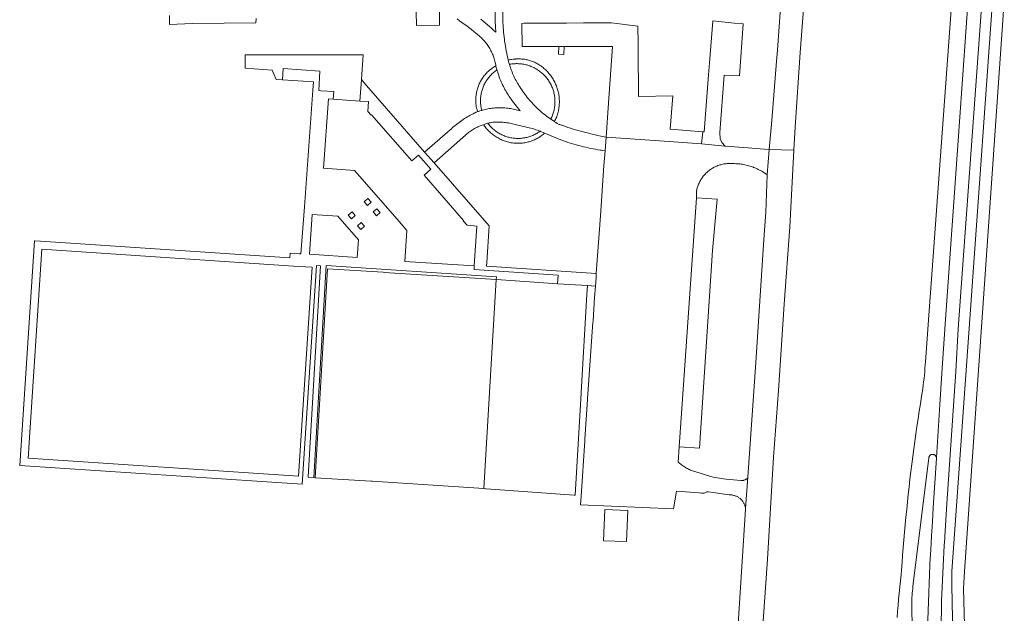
# Model space of a CAD drawing. Extents: x 146402 to 164798, y 455483 to 464134.
# Tile 234 of 256: x 156727 to 156986, y 460239 to 460395. Entities that reach past the tile are written whole.
import ezdxf

# ---------------------------------------------------------------- set-up
doc = ezdxf.new("R2010")
doc.units = 0
doc.header["$LTSCALE"] = 0.2
for name, color, linetype, lineweight in [('B-XX-VH-VERHARDING_ASFALT-GV', 252, 'CONTINUOUS', 18), ('B-XX-VH-VERHARDING_BETONSTRAATSTEEN-GV', 252, 'CONTINUOUS', 18), ('B-XX-VH-VERHARDING_TEGEL-GV', 252, 'CONTINUOUS', 18), ('B-XX-VH-VERHARDING_TEGEL_RUBBER-GV', 252, 'CONTINUOUS', 18)]:
    doc.layers.add(name, color=color, linetype=linetype, lineweight=lineweight)

msp = doc.modelspace()

# ---------------------------------------------------------------- linework, layer by layer
at = {"layer": 'B-XX-VH-VERHARDING_ASFALT-GV'}
for points in [[(156931.775, 460475.665), (156931.468, 460475.678), (156931.269, 460470.834), (156931.261, 460470.638), (156930.029, 460445.799), (156927.172, 460403.18), (156926.038, 460387.008), (156925.799, 460384.05), (156924.541, 460368.518), (156923.884, 460360.903), (156930.362, 460360.685), (156930.679, 460366.722), (156931.951, 460386.34), (156933.629, 460408.154), (156935.154, 460432.153), (156938.265, 460475.388), (156938.004, 460475.399), (156934.683, 460475.541)], [(156985.572, 460399.832), (156982.471, 460399.886), (156971.77, 460250), (156971.822, 460246.466), (156972.311, 460219.867), (156971.849, 460203.55), (156974.839, 460203.346), (156975.288, 460210.893), (156975.458, 460223.037), (156974.862, 460245.559), (156975.155, 460250)], [(156897.573, 460362.999), (156881.025, 460364.108), (156880.799, 460360.555), (156880.468, 460356.691), (156879.534, 460343.484), (156878.462, 460328.343), (156878.409, 460327.449), (156878.318, 460325.957), (156878.249, 460324.961), (156878.044, 460321.979), (156877.611, 460315.846), (156877.607, 460315.664), (156877.592, 460315.512), (156876.206, 460295.385), (156876.191, 460295.209), (156875.443, 460284.788), (156875.445, 460284.575), (156875.439, 460284.36), (156874.479, 460269.807), (156874.327, 460267.503), (156898.728, 460266.492), (156899.558, 460271.117), (156905.446, 460270.673), (156906.13, 460270.621), (156906.754, 460270.601), (156907.529, 460270.929), (156907.952, 460270.98), (156913.332, 460270.16), (156913.346, 460270.161), (156913.528, 460270.166), (156913.71, 460270.163), (156913.891, 460270.152), (156914.072, 460270.133), (156914.252, 460270.106), (156914.43, 460270.071), (156914.606, 460270.028), (156914.781, 460269.978), (156914.953, 460269.92), (156915.123, 460269.854), (156915.289, 460269.782), (156915.452, 460269.701), (156915.612, 460269.614), (156915.767, 460269.52), (156915.918, 460269.419), (156916.065, 460269.312), (156916.206, 460269.198), (156916.343, 460269.078), (156916.474, 460268.952), (156916.599, 460268.82), (156916.719, 460268.683), (156916.832, 460268.541), (156916.939, 460268.394), (156917.04, 460268.243), (156917.133, 460268.087), (156917.22, 460267.928), (156917.3, 460267.764), (156917.372, 460267.598), (156917.437, 460267.428), (156917.494, 460267.256), (156917.544, 460267.081), (156917.586, 460266.904), (156917.62, 460266.726), (156917.633, 460266.636), (156918.271, 460274.768), (156918.207, 460274.677), (156918.128, 460274.58), (156918.044, 460274.487), (156917.953, 460274.4), (156917.858, 460274.319), (156917.757, 460274.245), (156917.652, 460274.177), (156917.543, 460274.116), (156917.43, 460274.062), (156917.314, 460274.015), (156917.195, 460273.976), (156917.074, 460273.944), (156916.951, 460273.92), (156916.827, 460273.905), (156916.702, 460273.897), (156916.577, 460273.897), (156916.452, 460273.905), (156912.584, 460274.264), (156911.864, 460274.331), (156909.144, 460274.78), (156904.884, 460276.124), (156904.879, 460276.125), (156904.591, 460276.199), (156904.305, 460276.281), (156904.022, 460276.37), (156903.741, 460276.467), (156903.463, 460276.572), (156903.188, 460276.684), (156902.916, 460276.803), (156902.647, 460276.93), (156902.382, 460277.063), (156902.121, 460277.204), (156901.863, 460277.352), (156901.61, 460277.507), (156901.36, 460277.668), (156901.115, 460277.837), (156900.875, 460278.011), (156900.64, 460278.192), (156900.409, 460278.38), (156900.184, 460278.573), (156899.964, 460278.773), (156900.218, 460282.767), (156904.769, 460348.164), (156904.77, 460349.881), (156904.789, 460349.985), (156904.843, 460350.246), (156904.905, 460350.506), (156904.974, 460350.764), (156905.052, 460351.019), (156905.136, 460351.272), (156905.229, 460351.523), (156905.328, 460351.77), (156905.436, 460352.014), (156905.55, 460352.255), (156905.672, 460352.493), (156905.8, 460352.727), (156905.936, 460352.957), (156906.078, 460353.182), (156906.228, 460353.403), (156906.383, 460353.62), (156906.546, 460353.832), (156906.714, 460354.039), (156906.889, 460354.241), (156907.069, 460354.437), (156907.255, 460354.628), (156907.447, 460354.814), (156907.645, 460354.993), (156907.848, 460355.167), (156908.056, 460355.334), (156908.268, 460355.495), (156908.486, 460355.65), (156908.708, 460355.798), (156908.934, 460355.939), (156909.165, 460356.074), (156909.399, 460356.201), (156909.637, 460356.321), (156909.879, 460356.435), (156910.124, 460356.541), (156910.372, 460356.639), (156910.623, 460356.73), (156910.876, 460356.813), (156911.132, 460356.889), (156911.39, 460356.957), (156911.65, 460357.018), (156911.912, 460357.07), (156912.175, 460357.115), (156912.439, 460357.152), (156912.705, 460357.181), (156912.97, 460357.202), (156913.237, 460357.214), (156913.504, 460357.219), (156913.771, 460357.216), (156914.037, 460357.205), (156914.304, 460357.186), (156914.569, 460357.159), (156914.79, 460357.157), (156915.129, 460357.148), (156915.468, 460357.131), (156915.807, 460357.106), (156916.145, 460357.073), (156916.482, 460357.032), (156916.818, 460356.983), (156917.152, 460356.926), (156917.486, 460356.861), (156917.817, 460356.789), (156918.147, 460356.708), (156918.475, 460356.62), (156918.801, 460356.524), (156919.124, 460356.421), (156919.445, 460356.31), (156919.629, 460356.241), (156919.763, 460356.191), (156920.078, 460356.065), (156920.39, 460355.932), (156920.699, 460355.791), (156921.004, 460355.643), (156921.306, 460355.488), (156921.604, 460355.326), (156921.899, 460355.156), (156922.189, 460354.98), (156922.475, 460354.797), (156922.757, 460354.608), (156923.034, 460354.412), (156923.306, 460354.209), (156923.884, 460360.903), (156920.265, 460361.179), (156918.349, 460361.326), (156912.261, 460361.79), (156910.456, 460361.928), (156906.12, 460362.33), (156905.079, 460362.427), (156903.653, 460362.569)], [(156910.171, 460347.866), (156904.769, 460348.164), (156900.218, 460282.767), (156905.583, 460282.382), (156908.979, 460334.355)]]:
    msp.add_lwpolyline(points, close=True, dxfattribs=at)
for points in [[(156971.773, 460399.886), (156965.571, 460314.949), (156964.86, 460305.04), (156964.811, 460304.296), (156964.745, 460303.4), (156964.671, 460302.505), (156964.588, 460301.61), (156964.498, 460300.716), (156964.4, 460299.823), (156964.294, 460298.931), (156964.18, 460298.04), (156963.856, 460296.066), (156963.54, 460294.09), (156963.232, 460292.113), (156962.932, 460290.135), (156962.639, 460288.156), (156962.355, 460286.176), (156962.079, 460284.194), (156961.81, 460282.212), (156961.55, 460280.228), (156961.297, 460278.244), (156961.052, 460276.258), (156960.815, 460274.271), (156960.587, 460272.284), (156960.366, 460270.295), (156960.153, 460268.306), (156959.948, 460266.316), (156959.751, 460264.325), (156959.562, 460262.333), (156959.381, 460260.341), (156959.208, 460258.348), (156959.043, 460256.354), (156958.885, 460254.359), (156958.736, 460252.364), (156958.595, 460250.369), (156958.514, 460249.17), (156958.334, 460247.565), (156958.162, 460245.959), (156957.998, 460244.353), (156957.842, 460242.746), (156957.694, 460241.138), (156957.554, 460239.529), (156957.422, 460237.919)], [(156961.926, 460210.993), (156961.305, 460240.063), (156961.301, 460240.254), (156961.293, 460240.838), (156961.293, 460241.423), (156961.301, 460242.007), (156961.317, 460242.592), (156961.341, 460243.176), (156961.374, 460243.759), (156961.414, 460244.343), (156961.462, 460244.925), (156961.518, 460245.507), (156961.582, 460246.088), (156965.746, 460279.911), (156965.762, 460279.996), (156965.786, 460280.083), (156965.817, 460280.167), (156965.856, 460280.249), (156965.902, 460280.326), (156965.955, 460280.4), (156966.014, 460280.468), (156966.079, 460280.53), (156966.149, 460280.587), (156966.224, 460280.637), (156966.303, 460280.681), (156966.385, 460280.717), (156966.471, 460280.746), (156966.558, 460280.767), (156966.648, 460280.78), (156966.738, 460280.786), (156966.828, 460280.783), (156966.917, 460280.773), (156967.006, 460280.754), (156967.092, 460280.728), (156967.176, 460280.694), (156967.256, 460280.653), (156967.332, 460280.605), (156967.404, 460280.55), (156967.471, 460280.49), (156967.532, 460280.423), (156967.587, 460280.352), (156967.635, 460280.275), (156967.676, 460280.195), (156967.71, 460280.112), (156967.737, 460280.026), (156967.756, 460279.938), (156967.758, 460279.921), (156968.615, 460293.883), (156969.272, 460303.426), (156970.155, 460316.265), (156972.388, 460348.373), (156975.979, 460399.132)], [(156975.979, 460399.132), (156972.388, 460348.373), (156970.155, 460316.265), (156969.272, 460303.426), (156968.615, 460293.883), (156967.758, 460279.921), (156967.767, 460279.848), (156967.77, 460279.758), (156966.911, 460266.753), (156966.68, 460263.088), (156966.457, 460259.423), (156966.242, 460255.758), (156966.035, 460252.091), (156966.009, 460251.627), (156965.134, 460227.758)], [(156968.849, 460233.723), (156969.046, 460239.278), (156969.075, 460240.439), (156969.126, 460242.267), (156969.186, 460244.093), (156969.254, 460245.92), (156969.33, 460247.747), (156969.413, 460249.573), (156969.505, 460251.398), (156969.605, 460253.223), (156969.713, 460255.048), (156969.828, 460256.872), (156969.952, 460258.696), (156969.984, 460259.24), (156970.24, 460263.542), (156970.505, 460267.843), (156972.812, 460302.572), (156973.501, 460313.78), (156979.504, 460396.915)], [(156921.275, 460223.212), (156923.411, 460253.254), (156924.986, 460280.038), (156926.308, 460297.53), (156927.782, 460320.207), (156929.307, 460340.595), (156930.362, 460360.685), (156923.884, 460360.903), (156923.306, 460354.209), (156922.971, 460344.411), (156922.469, 460337.248), (156920.349, 460304.913), (156918.271, 460274.768), (156917.633, 460266.636), (156917.647, 460266.546), (156917.665, 460266.365), (156914.412, 460215.645)]]:
    msp.add_lwpolyline(points, dxfattribs=at)
at = {"layer": 'B-XX-VH-VERHARDING_BETONSTRAATSTEEN-GV'}
for points in [[(156830.877, 460408.83), (156831.26, 460393.685), (156831.264, 460393.488), (156837.351, 460393.542), (156837.318, 460398.131)], [(156851.912, 460404.795), (156851.932, 460394.614), (156852.015, 460393.063), (156852.109, 460391.657), (156851.566, 460392.165), (156851.017, 460392.666), (156850.463, 460393.162), (156849.903, 460393.652), (156849.339, 460394.136), (156848.769, 460394.614), (156848.194, 460395.085)], [(156841.925, 460395.162), (156842.565, 460394.711), (156843.201, 460394.254), (156843.832, 460393.79), (156844.458, 460393.32), (156845.08, 460392.843), (156845.696, 460392.36), (156846.308, 460391.871), (156846.915, 460391.376), (156847.094, 460391.227), (156847.35, 460391.028), (156847.601, 460390.822), (156847.846, 460390.61), (156848.087, 460390.392), (156848.321, 460390.169), (156848.551, 460389.94), (156848.774, 460389.705), (156848.992, 460389.464), (156849.204, 460389.219), (156849.409, 460388.968), (156849.609, 460388.712), (156849.802, 460388.451), (156849.988, 460388.186), (156850.168, 460387.916), (156850.341, 460387.642), (156850.508, 460387.364), (156850.667, 460387.081), (156850.82, 460386.795), (156850.965, 460386.505), (156851.103, 460386.212), (156851.234, 460385.915), (156851.358, 460385.615), (156851.474, 460385.312), (156851.582, 460385.007), (156851.683, 460384.699), (156851.777, 460384.388), (156851.862, 460384.075), (156851.94, 460383.76), (156852.01, 460383.444), (156852.03, 460383.349), (156852.073, 460383.126), (156852.119, 460382.857), (156852.224, 460382.427), (156852.337, 460381.999), (156852.399, 460381.777), (156852.458, 460381.573), (156852.586, 460381.15), (156852.722, 460380.729), (156852.866, 460380.31), (156853.017, 460379.894), (156853.176, 460379.481), (156853.342, 460379.07), (156853.515, 460378.663), (156853.696, 460378.259), (156853.884, 460377.858), (156854.079, 460377.461), (156854.282, 460377.067), (156854.491, 460376.678), (156854.708, 460376.292), (156854.931, 460375.909), (156855.162, 460375.532), (156855.399, 460375.158), (156855.642, 460374.788), (156855.893, 460374.423), (156856.15, 460374.063), (156856.303, 460373.855), (156856.767, 460373.232), (156857.238, 460372.614), (156857.716, 460372.001), (156858.199, 460371.393), (156858.505, 460371.015), (156858.149, 460371.125), (156857.79, 460371.227), (156857.429, 460371.322), (156857.066, 460371.409), (156856.702, 460371.488), (156856.336, 460371.559), (156855.968, 460371.622), (156855.599, 460371.677), (156855.229, 460371.725), (156854.858, 460371.764), (156854.487, 460371.796), (156854.115, 460371.819), (156853.742, 460371.835), (156853.369, 460371.843), (156852.996, 460371.842), (156852.623, 460371.834), (156852.25, 460371.817), (156851.878, 460371.793), (156851.507, 460371.761), (156851.136, 460371.72), (156850.766, 460371.672), (156850.397, 460371.616), (156850.03, 460371.552), (156849.664, 460371.48), (156849.299, 460371.4), (156848.937, 460371.313), (156848.576, 460371.217), (156848.389, 460371.164), (156848.218, 460371.114), (156847.862, 460371.003), (156847.508, 460370.885), (156847.369, 460370.836), (156847.343, 460370.827), (156846.944, 460370.653), (156846.822, 460370.598), (156846.548, 460370.471), (156846.156, 460370.283), (156845.767, 460370.087), (156845.382, 460369.884), (156845, 460369.674), (156844.623, 460369.457), (156844.249, 460369.233), (156843.88, 460369.002), (156843.515, 460368.764), (156843.155, 460368.52), (156842.799, 460368.269), (156842.447, 460368.012), (156842.101, 460367.749), (156841.759, 460367.479), (156841.422, 460367.202), (156841.091, 460366.92), (156840.765, 460366.632), (156840.444, 460366.337), (156840.128, 460366.037), (156840.12, 460366.029), (156833.415, 460360.198), (156835.886, 460357.352), (156844.122, 460364.637), (156844.246, 460364.751), (156844.482, 460364.958), (156844.723, 460365.16), (156844.969, 460365.355), (156845.22, 460365.544), (156845.476, 460365.727), (156845.736, 460365.903), (156846.001, 460366.072), (156846.27, 460366.234), (156846.543, 460366.39), (156846.82, 460366.538), (156847.1, 460366.68), (156847.385, 460366.814), (156847.672, 460366.941), (156847.962, 460367.061), (156848.256, 460367.173), (156848.286, 460367.184), (156848.552, 460367.278), (156848.851, 460367.375), (156848.883, 460367.387), (156849.174, 460367.494), (156849.467, 460367.593), (156849.763, 460367.685), (156850.018, 460367.757), (156850.061, 460367.768), (156850.361, 460367.845), (156850.663, 460367.913), (156850.966, 460367.973), (156851.271, 460368.026), (156851.349, 460368.032), (156851.717, 460368.056), (156852.086, 460368.073), (156852.455, 460368.081), (156852.824, 460368.081), (156853.193, 460368.073), (156853.562, 460368.058), (156853.93, 460368.034), (156854.298, 460368.002), (156854.665, 460367.963), (156855.031, 460367.915), (156855.396, 460367.859), (156855.76, 460367.796), (156856.122, 460367.725), (156856.483, 460367.646), (156856.841, 460367.559), (156857.198, 460367.464), (156861.945, 460366.272), (156862.22, 460366.188), (156862.626, 460366.056), (156863.03, 460365.916), (156863.431, 460365.769), (156863.701, 460365.666), (156863.83, 460365.615), (156864.952, 460365.152), (156865.433, 460364.951), (156868.445, 460363.69), (156869.013, 460363.469), (156869.586, 460363.255), (156870.162, 460363.049), (156870.74, 460362.85), (156870.763, 460362.842), (156871.376, 460362.641), (156871.99, 460362.448), (156872.607, 460362.262), (156873.227, 460362.084), (156873.848, 460361.914), (156874.472, 460361.751), (156875.097, 460361.596), (156875.724, 460361.449), (156876.354, 460361.31), (156876.984, 460361.178), (156877.617, 460361.055), (156878.251, 460360.939), (156878.886, 460360.831), (156879.522, 460360.731), (156879.854, 460360.683), (156880.16, 460360.639), (156880.799, 460360.555), (156881.025, 460364.108), (156880.055, 460364.323), (156877.078, 460364.984), (156876.398, 460365.143), (156875.72, 460365.31), (156875.043, 460365.484), (156874.369, 460365.666), (156873.697, 460365.856), (156873.027, 460366.053), (156872.359, 460366.259), (156871.694, 460366.471), (156871.032, 460366.692), (156870.371, 460366.92), (156869.714, 460367.155), (156869.494, 460367.236), (156869.299, 460367.285), (156869.105, 460367.342), (156868.914, 460367.407), (156868.726, 460367.479), (156868.541, 460367.558), (156868.359, 460367.645), (156868.181, 460367.739), (156868.006, 460367.84), (156867.9, 460367.907), (156867.836, 460367.947), (156867.67, 460368.062), (156867.508, 460368.183), (156867.489, 460368.198), (156867.085, 460368.458), (156866.685, 460368.725), (156866.519, 460368.838), (156866.289, 460368.998), (156865.898, 460369.278), (156865.512, 460369.564), (156865.131, 460369.857), (156864.755, 460370.156), (156864.383, 460370.461), (156864.017, 460370.773), (156863.656, 460371.09), (156863.3, 460371.413), (156862.95, 460371.743), (156862.606, 460372.078), (156862.266, 460372.418), (156861.933, 460372.765), (156861.606, 460373.117), (156861.284, 460373.474), (156860.968, 460373.836), (156860.659, 460374.204), (156860.355, 460374.577), (156860.058, 460374.955), (156859.767, 460375.338), (156859.483, 460375.725), (156859.205, 460376.117), (156858.933, 460376.514), (156858.669, 460376.915), (156858.411, 460377.321), (156858.159, 460377.731), (156858.04, 460377.931), (156857.824, 460378.285), (156857.615, 460378.644), (156857.413, 460379.006), (156857.218, 460379.372), (156857.029, 460379.742), (156856.848, 460380.115), (156856.675, 460380.492), (156856.508, 460380.872), (156856.35, 460381.256), (156856.198, 460381.642), (156856.054, 460382.031), (156855.917, 460382.423), (156855.788, 460382.817), (156855.667, 460383.214), (156855.661, 460383.234), (156855.553, 460383.613), (156855.447, 460384.014), (156855.363, 460384.357), (156855.249, 460384.829), (156855.218, 460384.962), (156855.08, 460385.569), (156854.95, 460386.177), (156854.828, 460386.787), (156854.714, 460387.399), (156854.607, 460388.012), (156854.509, 460388.626), (156854.418, 460389.242), (156854.335, 460389.859), (156854.261, 460390.477), (156854.194, 460391.095), (156854.135, 460391.715), (156854.084, 460392.335), (156854.042, 460392.956), (156854.007, 460393.577), (156853.98, 460394.198), (156853.97, 460394.49), (156853.913, 460402.038)], [(156965.134, 460227.758), (156966.009, 460251.627), (156966.035, 460252.091), (156966.242, 460255.758), (156966.457, 460259.423), (156966.68, 460263.088), (156966.911, 460266.753), (156967.77, 460279.758), (156967.767, 460279.848), (156967.758, 460279.921), (156967.756, 460279.938), (156967.737, 460280.026), (156967.71, 460280.112), (156967.676, 460280.195), (156967.635, 460280.275), (156967.587, 460280.352), (156967.532, 460280.423), (156967.471, 460280.49), (156967.404, 460280.55), (156967.332, 460280.605), (156967.256, 460280.653), (156967.176, 460280.694), (156967.092, 460280.728), (156967.006, 460280.754), (156966.917, 460280.773), (156966.828, 460280.783), (156966.738, 460280.786), (156966.648, 460280.78), (156966.558, 460280.767), (156966.471, 460280.746), (156966.385, 460280.717), (156966.303, 460280.681), (156966.224, 460280.637), (156966.149, 460280.587), (156966.079, 460280.53), (156966.014, 460280.468), (156965.955, 460280.4), (156965.902, 460280.326), (156965.856, 460280.249), (156965.817, 460280.167), (156965.786, 460280.083), (156965.762, 460279.996), (156965.746, 460279.911), (156961.582, 460246.088), (156961.518, 460245.507), (156961.462, 460244.925), (156961.414, 460244.343), (156961.374, 460243.759), (156961.341, 460243.176), (156961.317, 460242.592), (156961.301, 460242.007), (156961.293, 460241.423), (156961.293, 460240.838), (156961.301, 460240.254), (156961.305, 460240.063), (156961.926, 460210.993)]]:
    msp.add_lwpolyline(points, dxfattribs=at)
for points in [[(156870.014, 460387.913), (156868.608, 460387.921), (156868.568, 460385.896), (156869.986, 460385.858)], [(156817.244, 460385.756), (156811.116, 460385.763), (156786.305, 460385.721), (156786.289, 460382.224), (156793.375, 460381.716), (156794.429, 460379.26), (156796.072, 460379.196), (156796.244, 460382.115), (156805.917, 460381.45), (156805.645, 460376.358), (156806.182, 460376.319), (156809.537, 460376.07), (156809.389, 460374.083), (156816.409, 460373.607), (156816.797, 460379.25)], [(156858.265, 460384.668), (156857.958, 460384.67), (156857.65, 460384.663), (156857.343, 460384.649), (156857.231, 460384.642), (156856.924, 460384.618), (156856.617, 460384.585), (156856.312, 460384.545), (156856.007, 460384.497), (156855.704, 460384.441), (156855.484, 460384.395), (156855.363, 460384.357), (156855.447, 460384.014), (156855.553, 460383.613), (156855.661, 460383.234), (156855.762, 460383.254), (156856.041, 460383.302), (156856.321, 460383.343), (156856.602, 460383.376), (156856.883, 460383.401), (156857.166, 460383.418), (156857.449, 460383.427), (156857.732, 460383.428), (156858.014, 460383.421), (156858.297, 460383.406), (156858.579, 460383.383), (156858.86, 460383.352), (156859.141, 460383.313), (156859.42, 460383.266), (156859.697, 460383.211), (156859.973, 460383.149), (156860.247, 460383.078), (156860.519, 460383), (156860.789, 460382.915), (156861.056, 460382.821), (156861.32, 460382.721), (156861.582, 460382.612), (156861.84, 460382.497), (156862.095, 460382.374), (156862.346, 460382.244), (156862.594, 460382.107), (156862.837, 460381.963), (156863.076, 460381.812), (156863.312, 460381.655), (156863.542, 460381.49), (156863.768, 460381.32), (156863.989, 460381.143), (156864.204, 460380.96), (156864.415, 460380.771), (156864.62, 460380.576), (156864.819, 460380.375), (156865.013, 460380.169), (156865.201, 460379.958), (156865.383, 460379.741), (156865.558, 460379.519), (156865.727, 460379.292), (156865.89, 460379.061), (156866.046, 460378.825), (156866.196, 460378.584), (156866.338, 460378.34), (156866.474, 460378.092), (156866.602, 460377.84), (156866.724, 460377.584), (156866.838, 460377.325), (156866.944, 460377.063), (156867.044, 460376.798), (156867.135, 460376.53), (156867.219, 460376.26), (156867.296, 460375.988), (156867.365, 460375.713), (156867.425, 460375.437), (156867.478, 460375.159), (156867.524, 460374.88), (156867.561, 460374.599), (156867.59, 460374.318), (156867.612, 460374.036), (156867.625, 460373.753), (156867.63, 460373.47), (156867.628, 460373.188), (156867.617, 460372.905), (156867.598, 460372.622), (156867.572, 460372.341), (156867.537, 460372.06), (156867.495, 460371.78), (156867.445, 460371.502), (156867.386, 460371.225), (156867.32, 460370.95), (156867.247, 460370.677), (156867.165, 460370.406), (156867.076, 460370.137), (156866.979, 460369.871), (156866.875, 460369.608), (156866.764, 460369.348), (156866.645, 460369.091), (156866.519, 460368.838), (156866.685, 460368.725), (156867.085, 460368.458), (156867.489, 460368.198), (156867.625, 460368.466), (156867.754, 460368.737), (156867.876, 460369.012), (156867.99, 460369.29), (156868.097, 460369.57), (156868.196, 460369.854), (156868.288, 460370.14), (156868.372, 460370.428), (156868.449, 460370.719), (156868.517, 460371.011), (156868.578, 460371.306), (156868.631, 460371.601), (156868.676, 460371.898), (156868.713, 460372.196), (156868.742, 460372.495), (156868.764, 460372.795), (156868.777, 460373.095), (156868.782, 460373.396), (156868.78, 460373.696), (156868.769, 460373.996), (156868.75, 460374.296), (156868.723, 460374.595), (156868.689, 460374.894), (156868.646, 460375.191), (156868.596, 460375.487), (156868.537, 460375.782), (156868.471, 460376.075), (156868.397, 460376.366), (156868.315, 460376.655), (156868.226, 460376.942), (156868.129, 460377.226), (156868.025, 460377.508), (156867.913, 460377.787), (156867.793, 460378.063), (156867.667, 460378.335), (156867.573, 460378.525), (156867.429, 460378.801), (156867.279, 460379.073), (156867.121, 460379.341), (156866.957, 460379.604), (156866.786, 460379.864), (156866.608, 460380.119), (156866.424, 460380.369), (156866.233, 460380.615), (156866.036, 460380.855), (156865.833, 460381.091), (156865.624, 460381.321), (156865.409, 460381.545), (156865.189, 460381.764), (156864.963, 460381.977), (156864.731, 460382.185), (156864.494, 460382.386), (156864.253, 460382.581), (156864.172, 460382.644), (156863.949, 460382.811), (156863.722, 460382.971), (156863.49, 460383.125), (156863.254, 460383.272), (156863.014, 460383.412), (156862.769, 460383.545), (156862.522, 460383.671), (156862.27, 460383.79), (156862.015, 460383.902), (156861.757, 460384.006), (156861.497, 460384.102), (156861.233, 460384.192), (156860.967, 460384.273), (156860.699, 460384.347), (156860.429, 460384.413), (156860.157, 460384.472), (156859.883, 460384.522), (156859.609, 460384.565), (156859.333, 460384.6), (156859.186, 460384.615), (156858.88, 460384.641), (156858.573, 460384.658)], [(156852.224, 460382.427), (156852.119, 460382.857), (156851.871, 460382.716), (156851.627, 460382.568), (156851.387, 460382.413), (156851.152, 460382.252), (156850.921, 460382.084), (156850.695, 460381.91), (156850.474, 460381.729), (156850.259, 460381.543), (156850.048, 460381.35), (156849.843, 460381.152), (156849.644, 460380.947), (156849.45, 460380.738), (156849.263, 460380.523), (156849.081, 460380.302), (156848.906, 460380.077), (156848.737, 460379.847), (156848.575, 460379.613), (156848.419, 460379.374), (156848.27, 460379.13), (156848.128, 460378.883), (156847.993, 460378.631), (156847.865, 460378.376), (156847.745, 460378.118), (156847.631, 460377.856), (156847.525, 460377.591), (156847.427, 460377.323), (156847.335, 460377.053), (156847.252, 460376.78), (156847.176, 460376.505), (156847.108, 460376.228), (156847.048, 460375.949), (156846.996, 460375.669), (156846.951, 460375.387), (156846.915, 460375.104), (156846.886, 460374.82), (156846.865, 460374.536), (156846.852, 460374.251), (156846.848, 460373.965), (156846.848, 460373.881), (156846.854, 460373.552), (156846.869, 460373.222), (156846.891, 460372.893), (156846.921, 460372.565), (156846.949, 460372.321), (156846.978, 460372.12), (156847.016, 460371.92), (156847.061, 460371.723), (156847.113, 460371.527), (156847.174, 460371.333), (156847.242, 460371.141), (156847.318, 460370.953), (156847.369, 460370.836), (156847.508, 460370.885), (156847.862, 460371.003), (156848.218, 460371.114), (156848.389, 460371.164), (156848.383, 460371.189), (156848.317, 460371.462), (156848.259, 460371.736), (156848.209, 460372.013), (156848.167, 460372.29), (156848.133, 460372.569), (156848.106, 460372.848), (156848.088, 460373.128), (156848.078, 460373.408), (156848.076, 460373.689), (156848.082, 460373.969), (156848.095, 460374.25), (156848.117, 460374.529), (156848.147, 460374.808), (156848.184, 460375.086), (156848.23, 460375.363), (156848.283, 460375.639), (156848.344, 460375.913), (156848.413, 460376.185), (156848.49, 460376.454), (156848.575, 460376.722), (156848.667, 460376.987), (156848.766, 460377.249), (156848.873, 460377.509), (156848.987, 460377.765), (156849.109, 460378.018), (156849.238, 460378.267), (156849.373, 460378.513), (156849.516, 460378.754), (156849.666, 460378.992), (156849.822, 460379.225), (156849.985, 460379.453), (156850.154, 460379.677), (156850.33, 460379.896), (156850.512, 460380.11), (156850.699, 460380.318), (156850.893, 460380.521), (156851.092, 460380.719), (156851.297, 460380.91), (156851.508, 460381.096), (156851.723, 460381.276), (156851.944, 460381.449), (156852.169, 460381.616), (156852.399, 460381.777), (156852.337, 460381.999)], [(156850.188, 460367.534), (156850.018, 460367.757), (156849.763, 460367.685), (156849.467, 460367.593), (156849.174, 460367.494), (156848.883, 460367.387), (156848.851, 460367.375), (156849.228, 460366.892), (156849.29, 460366.812), (156849.477, 460366.578), (156849.671, 460366.348), (156849.871, 460366.124), (156850.077, 460365.906), (156850.289, 460365.693), (156850.506, 460365.485), (156850.729, 460365.284), (156850.957, 460365.088), (156851.19, 460364.899), (156851.428, 460364.716), (156851.671, 460364.539), (156851.918, 460364.369), (156852.17, 460364.205), (156852.426, 460364.048), (156852.686, 460363.898), (156852.951, 460363.756), (156853.218, 460363.62), (156853.49, 460363.491), (156853.764, 460363.37), (156854.042, 460363.256), (156854.323, 460363.149), (156854.607, 460363.05), (156854.893, 460362.959), (156855.181, 460362.875), (156855.472, 460362.799), (156855.764, 460362.73), (156856.058, 460362.67), (156856.354, 460362.617), (156856.491, 460362.598), (156856.783, 460362.565), (156857.075, 460362.539), (156857.369, 460362.521), (156857.662, 460362.511), (156857.956, 460362.509), (156858.25, 460362.515), (156858.543, 460362.529), (156858.836, 460362.551), (156859.128, 460362.581), (156859.419, 460362.619), (156859.709, 460362.665), (156859.998, 460362.719), (156860.285, 460362.781), (156860.571, 460362.85), (156860.854, 460362.927), (156861.135, 460363.012), (156861.414, 460363.105), (156861.69, 460363.205), (156861.964, 460363.312), (156862.234, 460363.427), (156862.501, 460363.549), (156862.765, 460363.679), (156863.025, 460363.815), (156863.281, 460363.959), (156863.533, 460364.11), (156863.781, 460364.267), (156864.025, 460364.431), (156864.264, 460364.602), (156864.498, 460364.779), (156864.728, 460364.962), (156864.952, 460365.152), (156863.83, 460365.615), (156863.701, 460365.666), (156863.537, 460365.55), (156863.305, 460365.393), (156863.068, 460365.242), (156862.827, 460365.099), (156862.582, 460364.962), (156862.333, 460364.833), (156862.08, 460364.71), (156861.824, 460364.595), (156861.565, 460364.488), (156861.303, 460364.387), (156861.038, 460364.295), (156860.771, 460364.209), (156860.501, 460364.132), (156860.23, 460364.062), (156859.956, 460364), (156859.681, 460363.946), (156859.404, 460363.899), (156859.126, 460363.861), (156858.847, 460363.83), (156858.568, 460363.808), (156858.288, 460363.793), (156858.007, 460363.786), (156857.727, 460363.788), (156857.446, 460363.797), (156857.166, 460363.815), (156856.887, 460363.84), (156856.608, 460363.874), (156856.33, 460363.915), (156856.054, 460363.964), (156855.78, 460364.021), (156855.507, 460364.086), (156855.236, 460364.158), (156854.967, 460364.239), (156854.7, 460364.326), (156854.437, 460364.422), (156854.176, 460364.525), (156853.918, 460364.635), (156853.663, 460364.753), (156853.411, 460364.878), (156853.164, 460365.01), (156852.92, 460365.149), (156852.681, 460365.295), (156852.445, 460365.447), (156852.214, 460365.606), (156851.988, 460365.772), (156851.766, 460365.945), (156851.55, 460366.123), (156851.339, 460366.308), (156851.133, 460366.498), (156850.932, 460366.694), (156850.737, 460366.896), (156850.548, 460367.104), (156850.365, 460367.316)], [(156822.525, 460328.632), (156807.92, 460329.567), (156804.671, 460274.665), (156819.415, 460273.728), (156819.603, 460273.715), (156848.931, 460271.801), (156852.224, 460326.693), (156822.746, 460328.597)], [(156852.252, 460326.691), (156852.224, 460326.693), (156848.931, 460271.801), (156849.368, 460271.772), (156849.556, 460271.747), (156872.689, 460270.083), (156872.884, 460270.04), (156874.46, 460296.882), (156874.474, 460297.048), (156875.991, 460322.767), (156876.161, 460325.116), (156868.316, 460325.633)]]:
    msp.add_lwpolyline(points, close=True, dxfattribs=at)
at = {"layer": 'B-XX-VH-VERHARDING_TEGEL-GV'}
msp.add_lwpolyline([(156766.446, 460396.113), (156766.439, 460393.683), (156772.47, 460393.955), (156789.126, 460394.13), (156789.19, 460395.323)], dxfattribs=at)
for points in [[(156914.682, 460394.095), (156909.082, 460394.636), (156909.078, 460394.544), (156908.204, 460383.652), (156907.952, 460380.506), (156906.749, 460365.509), (156906.408, 460365.536), (156906.12, 460362.33), (156910.456, 460361.928), (156912.261, 460361.79), (156911.407, 460362.701), (156911.015, 460363.694), (156910.905, 460365.361), (156912.011, 460380.439), (156916.056, 460380.234), (156917.038, 460393.867)], [(156889.394, 460393.235), (156882.496, 460394.142), (156875.137, 460394.115), (156870.655, 460394.1), (156859.487, 460394.052), (156858.951, 460393.954), (156859.04, 460387.92), (156868.608, 460387.921), (156870.014, 460387.913), (156881.79, 460387.969), (156882.694, 460387.973), (156881.675, 460373.027), (156881.025, 460364.108), (156897.573, 460362.999), (156903.653, 460362.569), (156905.079, 460362.427), (156906.12, 460362.33), (156906.408, 460365.536), (156897.877, 460366.221), (156898.578, 460374.953), (156889.541, 460374.824), (156889.441, 460387.352), (156889.432, 460388.518)], [(156817.023, 460353.104), (156814.974, 460355.396), (156806.845, 460355.982), (156808.192, 460374.164), (156809.389, 460374.083), (156809.537, 460376.07), (156806.182, 460376.319), (156805.645, 460376.358), (156805.917, 460381.45), (156796.244, 460382.115), (156796.072, 460379.196), (156804.222, 460378.635), (156804.073, 460376.471), (156801.903, 460345.807), (156800.913, 460333.46), (156800.574, 460333.482), (156798.086, 460333.648), (156798.041, 460332.432), (156732.567, 460336.811), (156731.095, 460336.909), (156731.036, 460336.913), (156727.118, 460277.893), (156801.284, 460272.929), (156805.057, 460330.407), (156806.068, 460330.35), (156802.804, 460274.863), (156802.8, 460274.784), (156804.297, 460274.689), (156807.578, 460330.377), (156852.269, 460327.437), (156852.224, 460326.693), (156852.252, 460326.691), (156868.316, 460325.633), (156868.451, 460327.877), (156846.393, 460329.346), (156846.449, 460330.3), (156828.204, 460331.488), (156828.706, 460339.625), (156826.716, 460341.946)], [(156817.54, 460378.397), (156816.797, 460379.25), (156816.409, 460373.607), (156818.684, 460373.453), (156818.466, 460370.878), (156819.376, 460369.861), (156819.473, 460369.947), (156830.012, 460357.869), (156831.769, 460359.398), (156835.003, 460355.681), (156833.3, 460354.15), (156843.641, 460342.264), (156843.536, 460342.157), (156844.582, 460340.967), (156847.153, 460340.753), (156846.449, 460330.3), (156846.393, 460329.346), (156868.451, 460327.877), (156868.316, 460325.633), (156876.161, 460325.116), (156878.249, 460324.961), (156878.318, 460325.957), (156878.409, 460327.449), (156878.462, 460328.343), (156849.632, 460330.24), (156849.698, 460331.229), (156850.337, 460340.837), (156835.886, 460357.352), (156833.415, 460360.198)], [(156819.383, 460347.044), (156818.401, 460346.191), (156817.549, 460347.173), (156818.53, 460348.025)], [(156810.643, 460343.336), (156816.021, 460337.138), (156815.74, 460332.535), (156803.157, 460333.353), (156803.916, 460343.763)], [(156815.212, 460343.507), (156814.23, 460342.654), (156813.378, 460343.636), (156814.359, 460344.488)], [(156821.756, 460344.333), (156820.774, 460343.48), (156819.922, 460344.461), (156820.903, 460345.314)], [(156817.639, 460340.739), (156816.658, 460339.886), (156815.805, 460340.868), (156816.787, 460341.72)], [(156800.261, 460275.068), (156729.374, 460279.827), (156729.448, 460280.965), (156729.548, 460282.481), (156732.97, 460334.707), (156800.346, 460330.18), (156802.116, 460330.061), (156803.863, 460329.944)], [(156852.269, 460327.437), (156807.578, 460330.377), (156804.297, 460274.689), (156804.671, 460274.665), (156807.92, 460329.567), (156822.525, 460328.632), (156822.746, 460328.597), (156852.224, 460326.693)], [(156886.771, 460266.093), (156880.705, 460266.335), (156880.378, 460258.124), (156886.443, 460257.882)]]:
    msp.add_lwpolyline(points, close=True, dxfattribs=at)
at = {"layer": 'B-XX-VH-VERHARDING_TEGEL_RUBBER-GV'}
msp.add_lwpolyline([(156800.261, 460275.068), (156803.863, 460329.944), (156802.116, 460330.061), (156800.346, 460330.18), (156732.97, 460334.707), (156729.548, 460282.481), (156729.448, 460280.965), (156729.374, 460279.827)], close=True, dxfattribs=at)

doc.saveas('drawing.dxf')
